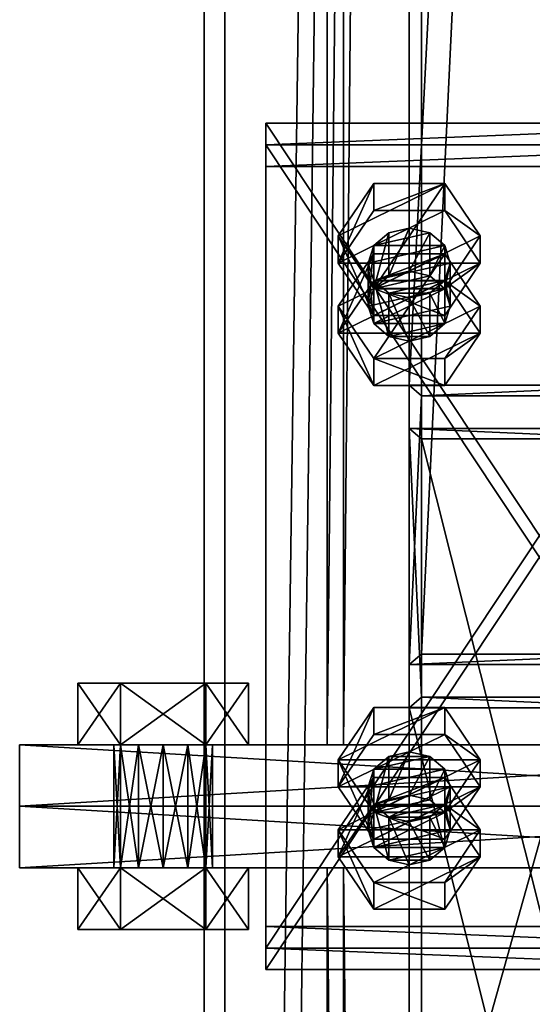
# Model space of a CAD drawing. Header units: millimetres. Extents: x -333 to 67333, y -930 to 39730.
# Tile 244 of 256: x 10975 to 11100, y 9352 to 9592. Entities that reach past the tile are written whole.
import ezdxf

# ---------------------------------------------------------------- set-up
doc = ezdxf.new("R2010")
doc.units = ezdxf.units.MM
for name, color, linetype in [('5', 7, 'Continuous'), ('6', 7, 'Continuous'), ('8', 7, 'Continuous'), ('95', 7, 'Continuous'), ('99', 7, 'Continuous')]:
    doc.layers.add(name, color=color, linetype=linetype)

msp = doc.modelspace()

# ---------------------------------------------------------------- meshes
at = {"layer": '5', "color": 131}
mesh = msp.add_polyface(dxfattribs=at)
corners = [(11146, 9415, 2984), (11054, 9415, 2984), (11054, 19384.97, 2984), (11146, 19384.97, 2984), (11054, 9415, 3076), (11054, 19384.97, 3076), (11146, 9415, 3076), (11146, 19384.97, 3076), (11150, 9415, 2980), (11150, 9415, 3080), (11150, 19384.97, 3080), (11150, 19384.97, 2980), (11050, 9415, 3080), (11050, 19384.97, 3080), (11050, 9415, 2980), (11050, 19384.97, 2980)]
mesh.append_faces([[corners[k] for k in face] for face in [(0, 2, 3, 3), (1, 5, 2, 2), (4, 7, 5, 5), (6, 3, 7, 7), (8, 10, 11, 11), (9, 13, 10, 10), (12, 15, 13, 13), (14, 11, 15, 15)]], dxfattribs={"vtx0": -1, "color": 131})
mesh.append_faces([[corners[k] for k in face] for face in [(9, 6, 12, 12), (6, 8, 0, 0), (0, 8, 1, 1), (12, 4, 14, 14), (4, 12, 6, 6), (14, 1, 8, 8), (11, 3, 15, 15), (3, 10, 7, 7), (7, 10, 5, 5), (15, 2, 13, 13), (2, 15, 3, 3), (13, 5, 10, 10)]], dxfattribs={"vtx0": -1, "vtx1": -1, "color": 131})
mesh.append_faces([[corners[k] for k in face] for face in [(6, 9, 8, 8), (14, 4, 1, 1), (3, 11, 10, 10), (13, 2, 5, 5)]], dxfattribs={"vtx0": -1, "vtx2": -1, "vtx3": -1, "color": 131})
mesh.append_faces([[corners[k] for k in face] for face in [(0, 1, 2, 2), (1, 4, 5, 5), (4, 6, 7, 7), (6, 0, 3, 3), (8, 9, 10, 10), (9, 12, 13, 13), (12, 14, 15, 15), (14, 8, 11, 11)]], dxfattribs={"vtx2": -1, "vtx3": -1, "color": 131})
mesh = msp.add_polyface(dxfattribs=at)
corners = [(11146, 185.3, 2984), (11054, 185.3, 2984), (11054, 9385, 2984), (11146, 9385, 2984), (11054, 185.3, 3076), (11054, 9385, 3076), (11146, 185.3, 3076), (11146, 9385, 3076), (11150, 185.3, 2980), (11150, 185.3, 3080), (11150, 9385, 3080), (11150, 9385, 2980), (11050, 185.3, 3080), (11050, 9385, 3080), (11050, 185.3, 2980), (11050, 9385, 2980)]
mesh.append_faces([[corners[k] for k in face] for face in [(0, 2, 3, 3), (1, 5, 2, 2), (4, 7, 5, 5), (6, 3, 7, 7), (8, 10, 11, 11), (9, 13, 10, 10), (12, 15, 13, 13), (14, 11, 15, 15)]], dxfattribs={"vtx0": -1, "color": 131})
mesh.append_faces([[corners[k] for k in face] for face in [(9, 6, 12, 12), (6, 8, 0, 0), (0, 8, 1, 1), (12, 4, 14, 14), (4, 12, 6, 6), (14, 1, 8, 8), (11, 3, 15, 15), (3, 10, 7, 7), (7, 10, 5, 5), (15, 2, 13, 13), (2, 15, 3, 3), (13, 5, 10, 10)]], dxfattribs={"vtx0": -1, "vtx1": -1, "color": 131})
mesh.append_faces([[corners[k] for k in face] for face in [(6, 9, 8, 8), (14, 4, 1, 1), (3, 11, 10, 10), (13, 2, 5, 5)]], dxfattribs={"vtx0": -1, "vtx2": -1, "vtx3": -1, "color": 131})
mesh.append_faces([[corners[k] for k in face] for face in [(0, 1, 2, 2), (1, 4, 5, 5), (4, 6, 7, 7), (6, 0, 3, 3), (8, 9, 10, 10), (9, 12, 13, 13), (12, 14, 15, 15), (14, 8, 11, 11)]], dxfattribs={"vtx2": -1, "vtx3": -1, "color": 131})
at = {"layer": '6', "color": 2}
mesh = msp.add_polyface(dxfattribs=at)
corners = [(11180, 19380.14, 7183.53), (11020, 19380.14, 7183.53), (11020, 7954.94, 4755.1), (11180, 7954.94, 4755.1), (11180, 19380.14, 7347.1), (11180, 7921.68, 4911.61), (11020, 19380.14, 7347.1), (11020, 7921.68, 4911.61), (11025, 7953.9, 4759.99), (11175, 7953.9, 4759.99), (11175, 7922.72, 4906.72), (11025, 7922.72, 4906.72), (11175, 19380.14, 7188.64), (11175, 19380.14, 7341.99), (11025, 19380.14, 7188.64), (11025, 19380.14, 7341.99)]
mesh.append_faces([[corners[k] for k in face] for face in [(0, 2, 3, 3), (4, 3, 5, 5), (6, 5, 7, 7), (1, 7, 2, 2), (12, 10, 9, 9), (14, 9, 8, 8), (15, 8, 11, 11), (13, 11, 10, 10)]], dxfattribs={"vtx0": -1, "color": 2})
mesh.append_faces([[corners[k] for k in face] for face in [(2, 8, 3, 3), (8, 7, 11, 11), (11, 7, 10, 10), (3, 9, 5, 5), (9, 3, 8, 8), (5, 10, 7, 7), (0, 12, 1, 1), (12, 4, 13, 13), (13, 4, 15, 15), (1, 14, 6, 6), (14, 1, 12, 12), (6, 15, 4, 4)]], dxfattribs={"vtx0": -1, "vtx1": -1, "color": 2})
mesh.append_faces([[corners[k] for k in face] for face in [(8, 2, 7, 7), (5, 9, 10, 10), (12, 0, 4, 4), (6, 14, 15, 15)]], dxfattribs={"vtx0": -1, "vtx2": -1, "vtx3": -1, "color": 2})
mesh.append_faces([[corners[k] for k in face] for face in [(0, 1, 2, 2), (4, 0, 3, 3), (6, 4, 5, 5), (1, 6, 7, 7), (12, 13, 10, 10), (14, 12, 9, 9), (15, 14, 8, 8), (13, 15, 11, 11)]], dxfattribs={"vtx2": -1, "vtx3": -1, "color": 2})
at = {"layer": '8', "color": 253}
mesh = msp.add_polyface(dxfattribs=at)
corners = [(11073, 10667.15, 5331.58), (11127, 10667.15, 5331.58), (11127, 9500.01, 3444.3), (11073, 9500.01, 3444.3), (11127, 10566.98, 5310.29), (11127, 9437.08, 3483.22), (11073, 10566.98, 5310.29), (11073, 9437.08, 3483.22), (11070, 10671.22, 5332.45), (11070, 10562.92, 5309.43), (11070, 9434.52, 3484.8), (11070, 9502.56, 3442.72), (11130, 10562.92, 5309.43), (11130, 9434.52, 3484.8), (11130, 10671.22, 5332.45), (11130, 9502.56, 3442.72)]
mesh.append_faces([[corners[k] for k in face] for face in [(0, 2, 3, 3), (1, 5, 2, 2), (4, 7, 5, 5), (6, 3, 7, 7), (8, 10, 11, 11), (9, 13, 10, 10), (12, 15, 13, 13), (14, 11, 15, 15)]], dxfattribs={"vtx0": -1, "color": 253})
mesh.append_faces([[corners[k] for k in face] for face in [(9, 6, 12, 12), (6, 8, 0, 0), (0, 8, 1, 1), (12, 4, 14, 14), (4, 12, 6, 6), (14, 1, 8, 8), (11, 3, 15, 15), (3, 10, 7, 7), (7, 10, 5, 5), (15, 2, 13, 13), (2, 15, 3, 3), (13, 5, 10, 10)]], dxfattribs={"vtx0": -1, "vtx1": -1, "color": 253})
mesh.append_faces([[corners[k] for k in face] for face in [(6, 9, 8, 8), (14, 4, 1, 1), (3, 11, 10, 10), (13, 2, 5, 5)]], dxfattribs={"vtx0": -1, "vtx2": -1, "vtx3": -1, "color": 253})
mesh.append_faces([[corners[k] for k in face] for face in [(0, 1, 2, 2), (1, 4, 5, 5), (4, 6, 7, 7), (6, 0, 3, 3), (8, 9, 10, 10), (9, 12, 13, 13), (12, 14, 15, 15), (14, 8, 11, 11)]], dxfattribs={"vtx2": -1, "vtx3": -1, "color": 253})
mesh = msp.add_polyface(dxfattribs=at)
corners = [(11073, 9489.49, 3427.29), (11127, 9489.49, 3427.29), (11127, 9274.72, 3080), (11073, 9274.72, 3080), (11127, 9426.56, 3466.21), (11127, 9187.72, 3080), (11073, 9426.56, 3466.21), (11073, 9187.72, 3080), (11070, 9492.05, 3425.71), (11070, 9424.01, 3467.79), (11070, 9184.19, 3080), (11070, 9278.25, 3080), (11130, 9424.01, 3467.79), (11130, 9184.19, 3080), (11130, 9492.05, 3425.71), (11130, 9278.25, 3080)]
mesh.append_faces([[corners[k] for k in face] for face in [(0, 2, 3, 3), (1, 5, 2, 2), (4, 7, 5, 5), (6, 3, 7, 7), (8, 10, 11, 11), (9, 13, 10, 10), (12, 15, 13, 13), (14, 11, 15, 15)]], dxfattribs={"vtx0": -1, "color": 253})
mesh.append_faces([[corners[k] for k in face] for face in [(9, 6, 12, 12), (6, 8, 0, 0), (0, 8, 1, 1), (12, 4, 14, 14), (4, 12, 6, 6), (14, 1, 8, 8), (11, 3, 15, 15), (3, 10, 7, 7), (7, 10, 5, 5), (15, 2, 13, 13), (2, 15, 3, 3), (13, 5, 10, 10)]], dxfattribs={"vtx0": -1, "vtx1": -1, "color": 253})
mesh.append_faces([[corners[k] for k in face] for face in [(6, 9, 8, 8), (14, 4, 1, 1), (3, 11, 10, 10), (13, 2, 5, 5)]], dxfattribs={"vtx0": -1, "vtx2": -1, "vtx3": -1, "color": 253})
mesh.append_faces([[corners[k] for k in face] for face in [(0, 1, 2, 2), (1, 4, 5, 5), (4, 6, 7, 7), (6, 0, 3, 3), (8, 9, 10, 10), (9, 12, 13, 13), (12, 14, 15, 15), (14, 8, 11, 11)]], dxfattribs={"vtx2": -1, "vtx3": -1, "color": 253})
at = {"layer": '95', "color": 7}
mesh = msp.add_polyface(dxfattribs=at)
corners = [(11080, 9532.33, 3424.31), (11078.66, 9536.58, 3421.68), (11078.66, 9526.07, 3404.67), (11075, 9539.7, 3419.75), (11075, 9529.18, 3402.74), (11070, 9540.84, 3419.05), (11070, 9530.32, 3402.04), (11065, 9539.7, 3419.75), (11065, 9529.18, 3402.74), (11061.34, 9536.58, 3421.68), (11061.34, 9526.07, 3404.67), (11060, 9532.33, 3424.31), (11060, 9521.81, 3407.3), (11061.34, 9528.08, 3426.94), (11078.66, 9528.08, 3426.94), (11065, 9524.97, 3428.86), (11087.32, 9521.81, 3407.3), (11078.66, 9534.57, 3399.41), (11078.66, 9528, 3388.78), (11061.34, 9534.57, 3399.41), (11061.34, 9528, 3388.78), (11052.68, 9515.24, 3396.67), (11052.68, 9521.81, 3407.3), (11087.32, 9538.91, 3434.94), (11078.66, 9551.66, 3427.05), (11078.66, 9545.09, 3416.42), (11087.32, 9532.33, 3424.31), (11061.34, 9551.66, 3427.05), (11061.34, 9545.09, 3416.42), (11052.68, 9538.91, 3434.94), (11052.68, 9532.33, 3424.31), (11061.34, 9519.57, 3432.2), (11078.66, 9526.15, 3442.83), (11061.34, 9526.15, 3442.83)]
mesh.append_faces([[corners[k] for k in face] for face in [(1, 4, 2, 2), (3, 6, 4, 4), (5, 8, 6, 6), (7, 10, 8, 8), (9, 12, 10, 10), (5, 9, 7, 7), (10, 6, 8, 8), (17, 20, 18, 18), (19, 21, 20, 20), (17, 22, 19, 19), (23, 25, 26, 26), (24, 28, 25, 25), (27, 30, 28, 28), (29, 31, 30, 30), (24, 29, 27, 27), (33, 23, 32, 32), (30, 25, 28, 28)]], dxfattribs={"vtx0": -1, "color": 7})
mesh.append_faces([[corners[k] for k in face] for face in [(9, 1, 11, 11), (11, 0, 13, 13), (13, 14, 15, 15), (29, 24, 33, 33), (31, 26, 30, 30)]], dxfattribs={"vtx0": -1, "vtx1": -1, "color": 7})
mesh.append_faces([[corners[k] for k in face] for face in [(9, 5, 3, 3), (9, 3, 1, 1), (11, 1, 0, 0), (13, 0, 14, 14), (10, 2, 4, 4), (10, 4, 6, 6), (33, 24, 23, 23), (30, 26, 25, 25)]], dxfattribs={"vtx0": -1, "vtx2": -1, "vtx3": -1, "color": 7})
mesh.append_faces([[corners[k] for k in face] for face in [(0, 1, 2, 2), (1, 3, 4, 4), (3, 5, 6, 6), (5, 7, 8, 8), (7, 9, 10, 10), (9, 11, 12, 12), (16, 17, 18, 18), (17, 19, 20, 20), (23, 24, 25, 25), (24, 27, 28, 28), (27, 29, 30, 30), (32, 23, 26, 26)]], dxfattribs={"vtx2": -1, "vtx3": -1, "color": 7})
mesh = msp.add_polyface(dxfattribs=at)
corners = [(11080, 9532.33, 3424.31), (11078.66, 9526.07, 3404.67), (11080, 9521.81, 3407.3), (11060, 9532.33, 3424.31), (11061.34, 9528.08, 3426.94), (11061.34, 9517.56, 3409.93), (11060, 9521.81, 3407.3), (11065, 9524.97, 3428.86), (11065, 9514.45, 3411.85), (11070, 9523.83, 3429.57), (11070, 9513.31, 3412.56), (11075, 9524.97, 3428.86), (11075, 9514.45, 3411.85), (11078.66, 9528.08, 3426.94), (11078.66, 9517.56, 3409.93), (11061.34, 9526.07, 3404.67), (11087.32, 9521.81, 3407.3), (11078.66, 9528, 3388.78), (11087.32, 9515.24, 3396.67), (11061.34, 9534.57, 3399.41), (11052.68, 9521.81, 3407.3), (11052.68, 9515.24, 3396.67), (11061.34, 9509.06, 3415.19), (11061.34, 9502.48, 3404.56), (11078.66, 9509.06, 3415.19), (11078.66, 9502.48, 3404.56), (11078.66, 9534.57, 3399.41), (11061.34, 9528, 3388.78), (11052.68, 9538.91, 3434.94), (11061.34, 9526.15, 3442.83), (11061.34, 9519.57, 3432.2), (11078.66, 9526.15, 3442.83), (11078.66, 9519.57, 3432.2), (11087.32, 9532.33, 3424.31)]
mesh.append_faces([[corners[k] for k in face] for face in [(0, 1, 2, 2), (3, 5, 6, 6), (4, 8, 5, 5), (7, 10, 8, 8), (9, 12, 10, 10), (11, 14, 12, 12), (13, 2, 14, 14), (7, 11, 9, 9), (12, 8, 10, 10), (16, 17, 18, 18), (20, 23, 21, 21), (22, 25, 23, 23), (24, 18, 25, 25), (22, 16, 24, 24), (18, 23, 25, 25), (21, 17, 27, 27), (29, 32, 30, 30), (31, 33, 32, 32), (33, 30, 32, 32)]], dxfattribs={"vtx0": -1, "color": 7})
mesh.append_faces([[corners[k] for k in face] for face in [(8, 14, 5, 5), (5, 1, 6, 6), (6, 1, 15, 15), (20, 26, 22, 22), (23, 18, 21, 21)]], dxfattribs={"vtx0": -1, "vtx1": -1, "color": 7})
mesh.append_faces([[corners[k] for k in face] for face in [(7, 13, 11, 11), (8, 12, 14, 14), (5, 14, 2, 2), (5, 2, 1, 1), (22, 26, 16, 16), (21, 18, 17, 17)]], dxfattribs={"vtx0": -1, "vtx2": -1, "vtx3": -1, "color": 7})
mesh.append_faces([[corners[k] for k in face] for face in [(3, 4, 5, 5), (4, 7, 8, 8), (7, 9, 10, 10), (9, 11, 12, 12), (11, 13, 14, 14), (13, 0, 2, 2), (19, 20, 21, 21), (20, 22, 23, 23), (22, 24, 25, 25), (24, 16, 18, 18), (28, 29, 30, 30), (29, 31, 32, 32)]], dxfattribs={"vtx2": -1, "vtx3": -1, "color": 7})
mesh = msp.add_polyface(dxfattribs=at)
corners = [(11010, 9415, 3075.5), (11004, 9415, 3077.11), (11004, 9385, 3077.11), (10999.61, 9415, 3081.5), (10999.61, 9385, 3081.5), (10998, 9415, 3087.5), (10998, 9385, 3087.5), (10999.61, 9415, 3093.5), (10999.61, 9385, 3093.5), (11004, 9415, 3097.89), (11004, 9385, 3097.89), (11010, 9415, 3099.5), (11010, 9385, 3099.5), (11016, 9415, 3077.11), (11020.4, 9415, 3081.5), (11022, 9415, 3087.5), (11020.4, 9430, 3069.5), (10999.61, 9430, 3069.5), (10999.61, 9415, 3069.5), (10989.22, 9430, 3087.5), (10989.22, 9415, 3087.5), (10999.61, 9430, 3105.5), (10999.61, 9415, 3105.5), (11020.4, 9415, 3105.5), (11020.4, 9415, 3069.5), (11010, 9415, 3000.5), (11004, 9415, 3002.11), (11004, 9385, 3002.11), (10999.61, 9415, 3006.5), (10999.61, 9385, 3006.5), (10998, 9415, 3012.5), (10998, 9385, 3012.5), (10999.61, 9415, 3018.5), (10999.61, 9385, 3018.5), (11004, 9415, 3022.89), (11004, 9385, 3022.89), (11010, 9415, 3024.5), (11010, 9385, 3024.5), (11016, 9415, 3002.11), (11020.4, 9415, 3006.5), (11022, 9415, 3012.5), (11020.4, 9430, 2994.5), (10999.61, 9430, 2994.5), (10999.61, 9415, 2994.5), (10989.22, 9430, 3012.5), (10989.22, 9415, 3012.5), (10999.61, 9430, 3030.5), (10999.61, 9415, 3030.5), (11020.4, 9415, 3030.5), (11020.4, 9415, 2994.5)]
mesh.append_faces([[corners[k] for k in face] for face in [(13, 1, 0, 0), (17, 20, 18, 18), (19, 22, 20, 20), (21, 23, 22, 22), (16, 19, 17, 17), (20, 24, 18, 18), (25, 28, 26, 26), (42, 45, 43, 43), (44, 47, 45, 45), (46, 48, 47, 47), (41, 44, 42, 42), (45, 49, 43, 43)]], dxfattribs={"vtx0": -1, "color": 7})
mesh.append_faces([[corners[k] for k in face] for face in [(1, 13, 3, 3), (3, 13, 5, 5), (5, 14, 7, 7), (7, 15, 9, 9), (19, 16, 21, 21), (22, 24, 20, 20), (28, 38, 30, 30), (30, 39, 32, 32), (32, 40, 34, 34), (44, 41, 46, 46), (47, 49, 45, 45)]], dxfattribs={"vtx0": -1, "vtx1": -1, "color": 7})
mesh.append_faces([[corners[k] for k in face] for face in [(28, 25, 38, 38)]], dxfattribs={"vtx0": -1, "vtx2": -1, "vtx3": -1, "color": 7})
mesh.append_faces([[corners[k] for k in face] for face in [(0, 1, 2, 2), (1, 3, 4, 4), (3, 5, 6, 6), (5, 7, 8, 8), (7, 9, 10, 10), (9, 11, 12, 12), (16, 17, 18, 18), (17, 19, 20, 20), (19, 21, 22, 22), (25, 26, 27, 27), (26, 28, 29, 29), (28, 30, 31, 31), (30, 32, 33, 33), (32, 34, 35, 35), (34, 36, 37, 37), (41, 42, 43, 43), (42, 44, 45, 45), (44, 46, 47, 47)]], dxfattribs={"vtx2": -1, "vtx3": -1, "color": 7})
mesh = msp.add_polyface(dxfattribs=at)
corners = [(11022, 9415, 3087.5), (11020.4, 9415, 3081.5), (11020.4, 9385, 3081.5), (11016, 9415, 3077.11), (11016, 9385, 3077.11), (11010, 9415, 3075.5), (11010, 9385, 3075.5), (11010, 9415, 3099.5), (11016, 9415, 3097.89), (11016, 9385, 3097.89), (11020.4, 9415, 3093.5), (11020.4, 9385, 3093.5), (11022, 9385, 3087.5), (10998, 9415, 3087.5), (10999.61, 9415, 3093.5), (11004, 9415, 3097.89), (11030.79, 9430, 3087.5), (11020.4, 9430, 3069.5), (11020.4, 9415, 3069.5), (11030.79, 9415, 3087.5), (10999.61, 9415, 3069.5), (10999.61, 9430, 3105.5), (11020.4, 9430, 3105.5), (11020.4, 9415, 3105.5), (10999.61, 9415, 3105.5), (11022, 9415, 3012.5), (11020.4, 9415, 3006.5), (11020.4, 9385, 3006.5), (11016, 9415, 3002.11), (11016, 9385, 3002.11), (11010, 9415, 3000.5), (11010, 9385, 3000.5), (11010, 9415, 3024.5), (11016, 9415, 3022.89), (11016, 9385, 3022.89), (11020.4, 9415, 3018.5), (11020.4, 9385, 3018.5), (11022, 9385, 3012.5), (10998, 9415, 3012.5), (10999.61, 9415, 3018.5), (11004, 9415, 3022.89), (11030.79, 9430, 3012.5), (11020.4, 9430, 2994.5), (11020.4, 9415, 2994.5), (11030.79, 9415, 3012.5), (10999.61, 9415, 2994.5), (10999.61, 9430, 3030.5), (11020.4, 9430, 3030.5), (11020.4, 9415, 3030.5), (10999.61, 9415, 3030.5)]
mesh.append_faces([[corners[k] for k in face] for face in [(7, 10, 8, 8), (16, 18, 19, 19), (17, 20, 18, 18), (22, 19, 23, 23), (21, 16, 22, 22), (19, 24, 23, 23), (32, 35, 33, 33), (41, 43, 44, 44), (42, 45, 43, 43), (47, 44, 48, 48), (46, 41, 47, 47), (44, 49, 48, 48)]], dxfattribs={"vtx0": -1, "color": 7})
mesh.append_faces([[corners[k] for k in face] for face in [(15, 10, 7, 7), (40, 35, 32, 32)]], dxfattribs={"vtx0": -1, "vtx1": -1, "color": 7})
mesh.append_faces([[corners[k] for k in face] for face in [(13, 3, 1, 1), (14, 1, 0, 0), (15, 0, 10, 10), (21, 17, 16, 16), (24, 19, 18, 18), (38, 28, 26, 26), (39, 26, 25, 25), (40, 25, 35, 35), (46, 42, 41, 41), (49, 44, 43, 43)]], dxfattribs={"vtx0": -1, "vtx2": -1, "vtx3": -1, "color": 7})
mesh.append_faces([[corners[k] for k in face] for face in [(0, 1, 2, 2), (1, 3, 4, 4), (3, 5, 6, 6), (7, 8, 9, 9), (8, 10, 11, 11), (10, 0, 12, 12), (16, 17, 18, 18), (21, 22, 23, 23), (22, 16, 19, 19), (25, 26, 27, 27), (26, 28, 29, 29), (28, 30, 31, 31), (32, 33, 34, 34), (33, 35, 36, 36), (35, 25, 37, 37), (41, 42, 43, 43), (46, 47, 48, 48), (47, 41, 44, 44)]], dxfattribs={"vtx2": -1, "vtx3": -1, "color": 7})
mesh = msp.add_polyface(dxfattribs=at)
corners = [(11080, 9404.76, 3503.2), (11078.66, 9409.01, 3500.57), (11078.66, 9398.49, 3483.56), (11075, 9412.12, 3498.65), (11075, 9401.6, 3481.64), (11070, 9413.26, 3497.94), (11070, 9402.74, 3480.93), (11065, 9412.12, 3498.65), (11065, 9401.6, 3481.64), (11061.34, 9409.01, 3500.57), (11061.34, 9398.49, 3483.56), (11060, 9404.76, 3503.2), (11060, 9394.24, 3486.19), (11061.34, 9400.5, 3505.83), (11065, 9397.39, 3507.76), (11078.66, 9400.5, 3505.83), (11087.32, 9394.24, 3486.19), (11078.66, 9407, 3478.3), (11078.66, 9400.42, 3467.67), (11061.34, 9407, 3478.3), (11061.34, 9400.42, 3467.67), (11052.68, 9387.66, 3475.56), (11052.68, 9394.24, 3486.19), (11087.32, 9411.33, 3513.84), (11078.66, 9424.09, 3505.95), (11078.66, 9417.51, 3495.31), (11087.32, 9404.76, 3503.2), (11061.34, 9424.09, 3505.95), (11061.34, 9417.51, 3495.31), (11052.68, 9411.33, 3513.84), (11052.68, 9404.76, 3503.2), (11061.34, 9392, 3511.09), (11078.66, 9398.57, 3521.73), (11061.34, 9398.57, 3521.73)]
mesh.append_faces([[corners[k] for k in face] for face in [(1, 4, 2, 2), (3, 6, 4, 4), (5, 8, 6, 6), (7, 10, 8, 8), (9, 12, 10, 10), (3, 7, 5, 5), (10, 6, 8, 8), (17, 20, 18, 18), (19, 21, 20, 20), (17, 22, 19, 19), (23, 25, 26, 26), (24, 28, 25, 25), (27, 30, 28, 28), (29, 31, 30, 30), (24, 29, 27, 27), (33, 23, 32, 32), (30, 25, 28, 28)]], dxfattribs={"vtx0": -1, "color": 7})
mesh.append_faces([[corners[k] for k in face] for face in [(7, 3, 9, 9), (9, 1, 11, 11), (11, 0, 13, 13), (13, 0, 14, 14), (29, 23, 33, 33), (31, 26, 30, 30)]], dxfattribs={"vtx0": -1, "vtx1": -1, "color": 7})
mesh.append_faces([[corners[k] for k in face] for face in [(9, 3, 1, 1), (11, 1, 0, 0), (14, 0, 15, 15), (10, 2, 4, 4), (10, 4, 6, 6), (29, 24, 23, 23), (30, 26, 25, 25)]], dxfattribs={"vtx0": -1, "vtx2": -1, "vtx3": -1, "color": 7})
mesh.append_faces([[corners[k] for k in face] for face in [(0, 1, 2, 2), (1, 3, 4, 4), (3, 5, 6, 6), (5, 7, 8, 8), (7, 9, 10, 10), (9, 11, 12, 12), (16, 17, 18, 18), (17, 19, 20, 20), (23, 24, 25, 25), (24, 27, 28, 28), (27, 29, 30, 30), (32, 23, 26, 26)]], dxfattribs={"vtx2": -1, "vtx3": -1, "color": 7})
mesh = msp.add_polyface(dxfattribs=at)
corners = [(11010, 9415, 3075.5), (11004, 9385, 3077.11), (11010, 9385, 3075.5), (11004, 9415, 3077.11), (10999.61, 9385, 3081.5), (10999.61, 9415, 3081.5), (10998, 9385, 3087.5), (10998, 9415, 3087.5), (10999.61, 9385, 3093.5), (10999.61, 9415, 3093.5), (11004, 9385, 3097.89), (11004, 9415, 3097.89), (11010, 9385, 3099.5), (11022, 9385, 3087.5), (11020.4, 9385, 3081.5), (11016, 9385, 3077.11), (11020.4, 9385, 3069.5), (10999.61, 9385, 3069.5), (10999.61, 9370, 3069.5), (10989.22, 9385, 3087.5), (10989.22, 9370, 3087.5), (10999.61, 9385, 3105.5), (10999.61, 9370, 3105.5), (11020.4, 9370, 3105.5), (11020.4, 9370, 3069.5), (11010, 9415, 3000.5), (11004, 9385, 3002.11), (11010, 9385, 3000.5), (11004, 9415, 3002.11), (10999.61, 9385, 3006.5), (10999.61, 9415, 3006.5), (10998, 9385, 3012.5), (10998, 9415, 3012.5), (10999.61, 9385, 3018.5), (10999.61, 9415, 3018.5), (11004, 9385, 3022.89), (11004, 9415, 3022.89), (11010, 9385, 3024.5), (11022, 9385, 3012.5), (11020.4, 9385, 3006.5), (11016, 9385, 3002.11), (11020.4, 9385, 2994.5), (10999.61, 9385, 2994.5), (10999.61, 9370, 2994.5), (10989.22, 9385, 3012.5), (10989.22, 9370, 3012.5), (10999.61, 9385, 3030.5), (10999.61, 9370, 3030.5), (11020.4, 9370, 3030.5), (11020.4, 9370, 2994.5)]
mesh.append_faces([[corners[k] for k in face] for face in [(0, 1, 2, 2), (3, 4, 1, 1), (5, 6, 4, 4), (7, 8, 6, 6), (9, 10, 8, 8), (11, 12, 10, 10), (4, 2, 1, 1), (17, 20, 18, 18), (19, 22, 20, 20), (21, 23, 22, 22), (16, 19, 17, 17), (20, 24, 18, 18), (25, 26, 27, 27), (28, 29, 26, 26), (30, 31, 29, 29), (32, 33, 31, 31), (34, 35, 33, 33), (36, 37, 35, 35), (29, 27, 26, 26), (42, 45, 43, 43), (44, 47, 45, 45), (46, 48, 47, 47), (41, 44, 42, 42), (45, 49, 43, 43)]], dxfattribs={"vtx0": -1, "color": 7})
mesh.append_faces([[corners[k] for k in face] for face in [(10, 13, 8, 8), (8, 14, 6, 6), (6, 15, 4, 4), (19, 16, 21, 21), (22, 24, 20, 20), (35, 38, 33, 33), (33, 39, 31, 31), (31, 40, 29, 29), (44, 41, 46, 46), (47, 49, 45, 45)]], dxfattribs={"vtx0": -1, "vtx1": -1, "color": 7})
mesh.append_faces([[corners[k] for k in face] for face in [(4, 15, 2, 2), (29, 40, 27, 27)]], dxfattribs={"vtx0": -1, "vtx2": -1, "vtx3": -1, "color": 7})
mesh.append_faces([[corners[k] for k in face] for face in [(16, 17, 18, 18), (17, 19, 20, 20), (19, 21, 22, 22), (41, 42, 43, 43), (42, 44, 45, 45), (44, 46, 47, 47)]], dxfattribs={"vtx2": -1, "vtx3": -1, "color": 7})
mesh = msp.add_polyface(dxfattribs=at)
corners = [(11022, 9415, 3087.5), (11020.4, 9385, 3081.5), (11022, 9385, 3087.5), (11020.4, 9415, 3081.5), (11016, 9385, 3077.11), (11016, 9415, 3077.11), (11010, 9385, 3075.5), (11010, 9415, 3099.5), (11016, 9385, 3097.89), (11010, 9385, 3099.5), (11016, 9415, 3097.89), (11020.4, 9385, 3093.5), (11020.4, 9415, 3093.5), (11004, 9385, 3097.89), (10999.61, 9385, 3093.5), (10998, 9385, 3087.5), (11030.79, 9385, 3087.5), (11020.4, 9385, 3069.5), (11020.4, 9370, 3069.5), (11030.79, 9370, 3087.5), (10999.61, 9370, 3069.5), (10999.61, 9385, 3105.5), (11020.4, 9385, 3105.5), (11020.4, 9370, 3105.5), (10999.61, 9370, 3105.5), (11022, 9415, 3012.5), (11020.4, 9385, 3006.5), (11022, 9385, 3012.5), (11020.4, 9415, 3006.5), (11016, 9385, 3002.11), (11016, 9415, 3002.11), (11010, 9385, 3000.5), (11010, 9415, 3024.5), (11016, 9385, 3022.89), (11010, 9385, 3024.5), (11016, 9415, 3022.89), (11020.4, 9385, 3018.5), (11020.4, 9415, 3018.5), (11004, 9385, 3022.89), (10999.61, 9385, 3018.5), (10998, 9385, 3012.5), (11030.79, 9385, 3012.5), (11020.4, 9385, 2994.5), (11020.4, 9370, 2994.5), (11030.79, 9370, 3012.5), (10999.61, 9370, 2994.5), (10999.61, 9385, 3030.5), (11020.4, 9385, 3030.5), (11020.4, 9370, 3030.5), (10999.61, 9370, 3030.5)]
mesh.append_faces([[corners[k] for k in face] for face in [(0, 1, 2, 2), (3, 4, 1, 1), (5, 6, 4, 4), (7, 8, 9, 9), (10, 11, 8, 8), (12, 2, 11, 11), (11, 9, 8, 8), (16, 18, 19, 19), (17, 20, 18, 18), (22, 19, 23, 23), (21, 16, 22, 22), (19, 24, 23, 23), (25, 26, 27, 27), (28, 29, 26, 26), (30, 31, 29, 29), (32, 33, 34, 34), (35, 36, 33, 33), (37, 27, 36, 36), (36, 34, 33, 33), (41, 43, 44, 44), (42, 45, 43, 43), (47, 44, 48, 48), (46, 41, 47, 47), (44, 49, 48, 48)]], dxfattribs={"vtx0": -1, "color": 7})
mesh.append_faces([[corners[k] for k in face] for face in [(9, 11, 13, 13), (34, 36, 38, 38)]], dxfattribs={"vtx0": -1, "vtx1": -1, "color": 7})
mesh.append_faces([[corners[k] for k in face] for face in [(13, 11, 2, 2), (14, 2, 1, 1), (15, 1, 4, 4), (21, 17, 16, 16), (24, 19, 18, 18), (38, 36, 27, 27), (39, 27, 26, 26), (40, 26, 29, 29), (46, 42, 41, 41), (49, 44, 43, 43)]], dxfattribs={"vtx0": -1, "vtx2": -1, "vtx3": -1, "color": 7})
mesh.append_faces([[corners[k] for k in face] for face in [(16, 17, 18, 18), (21, 22, 23, 23), (22, 16, 19, 19), (41, 42, 43, 43), (46, 47, 48, 48), (47, 41, 44, 44)]], dxfattribs={"vtx2": -1, "vtx3": -1, "color": 7})
mesh = msp.add_polyface(dxfattribs=at)
corners = [(11080, 9404.76, 3503.2), (11078.66, 9398.49, 3483.56), (11080, 9394.24, 3486.19), (11060, 9404.76, 3503.2), (11061.34, 9400.5, 3505.83), (11061.34, 9389.99, 3488.82), (11060, 9394.24, 3486.19), (11065, 9397.39, 3507.76), (11065, 9386.87, 3490.75), (11070, 9396.25, 3508.46), (11070, 9385.73, 3491.45), (11075, 9397.39, 3507.76), (11075, 9386.87, 3490.75), (11078.66, 9400.5, 3505.83), (11078.66, 9389.99, 3488.82), (11061.34, 9398.49, 3483.56), (11087.32, 9394.24, 3486.19), (11078.66, 9400.42, 3467.67), (11087.32, 9387.66, 3475.56), (11061.34, 9407, 3478.3), (11052.68, 9394.24, 3486.19), (11052.68, 9387.66, 3475.56), (11061.34, 9381.48, 3494.08), (11061.34, 9374.91, 3483.45), (11078.66, 9381.48, 3494.08), (11078.66, 9374.91, 3483.45), (11078.66, 9407, 3478.3), (11061.34, 9400.42, 3467.67), (11052.68, 9411.33, 3513.84), (11061.34, 9398.57, 3521.73), (11061.34, 9392, 3511.09), (11078.66, 9398.57, 3521.73), (11078.66, 9392, 3511.09), (11087.32, 9404.76, 3503.2)]
mesh.append_faces([[corners[k] for k in face] for face in [(0, 1, 2, 2), (3, 5, 6, 6), (4, 8, 5, 5), (7, 10, 8, 8), (9, 12, 10, 10), (11, 14, 12, 12), (13, 2, 14, 14), (7, 11, 9, 9), (12, 8, 10, 10), (16, 17, 18, 18), (20, 23, 21, 21), (22, 25, 23, 23), (24, 18, 25, 25), (22, 16, 24, 24), (18, 23, 25, 25), (21, 17, 27, 27), (29, 32, 30, 30), (31, 33, 32, 32), (33, 30, 32, 32)]], dxfattribs={"vtx0": -1, "color": 7})
mesh.append_faces([[corners[k] for k in face] for face in [(8, 14, 5, 5), (5, 1, 6, 6), (6, 1, 15, 15), (20, 16, 22, 22), (23, 18, 21, 21)]], dxfattribs={"vtx0": -1, "vtx1": -1, "color": 7})
mesh.append_faces([[corners[k] for k in face] for face in [(7, 13, 11, 11), (8, 12, 14, 14), (5, 14, 2, 2), (5, 2, 1, 1), (20, 26, 16, 16), (21, 18, 17, 17)]], dxfattribs={"vtx0": -1, "vtx2": -1, "vtx3": -1, "color": 7})
mesh.append_faces([[corners[k] for k in face] for face in [(3, 4, 5, 5), (4, 7, 8, 8), (7, 9, 10, 10), (9, 11, 12, 12), (11, 13, 14, 14), (13, 0, 2, 2), (19, 20, 21, 21), (20, 22, 23, 23), (22, 24, 25, 25), (24, 16, 18, 18), (28, 29, 30, 30), (29, 31, 32, 32)]], dxfattribs={"vtx2": -1, "vtx3": -1, "color": 7})
at = {"layer": '99', "color": 7}
mesh = msp.add_polyface(dxfattribs=at)
corners = [(11035, 9365.48, 3515.74), (11165, 9365.48, 3515.74), (11165, 9561.09, 3394.77), (11035, 9561.09, 3394.77), (11165, 9370.74, 3524.24), (11165, 9566.35, 3403.27), (11035, 9370.74, 3524.24), (11035, 9566.35, 3403.27)]
mesh.append_faces([[corners[k] for k in face] for face in [(0, 2, 3, 3), (1, 5, 2, 2), (4, 7, 5, 5), (6, 3, 7, 7), (1, 6, 4, 4), (3, 5, 7, 7)]], dxfattribs={"vtx0": -1, "color": 7})
mesh.append_faces([[corners[k] for k in face] for face in [(0, 1, 2, 2), (1, 4, 5, 5), (4, 6, 7, 7), (6, 0, 3, 3), (1, 0, 6, 6), (3, 2, 5, 5)]], dxfattribs={"vtx2": -1, "vtx3": -1, "color": 7})
mesh = msp.add_polyface(dxfattribs=at)
corners = [(11035, 9360.22, 3507.23), (11165, 9360.22, 3507.23), (11165, 9555.83, 3386.26), (11035, 9555.83, 3386.26), (11165, 9365.48, 3515.74), (11165, 9561.09, 3394.77), (11035, 9365.48, 3515.74), (11035, 9561.09, 3394.77)]
mesh.append_faces([[corners[k] for k in face] for face in [(0, 2, 3, 3), (1, 5, 2, 2), (4, 7, 5, 5), (6, 3, 7, 7), (1, 6, 4, 4), (3, 5, 7, 7)]], dxfattribs={"vtx0": -1, "color": 7})
mesh.append_faces([[corners[k] for k in face] for face in [(0, 1, 2, 2), (1, 4, 5, 5), (4, 6, 7, 7), (6, 0, 3, 3), (1, 0, 6, 6), (3, 2, 5, 5)]], dxfattribs={"vtx2": -1, "vtx3": -1, "color": 7})
mesh = msp.add_polyface(dxfattribs=at)
corners = [(10975, 9400, 3127.5), (11225, 9400, 3127.5), (11225, 9400, 2972.5), (10975, 9400, 2972.5), (11225, 9415, 3127.5), (11225, 9415, 2972.5), (10975, 9415, 3127.5), (10975, 9415, 2972.5)]
mesh.append_faces([[corners[k] for k in face] for face in [(0, 2, 3, 3), (1, 5, 2, 2), (4, 7, 5, 5), (6, 3, 7, 7), (1, 6, 4, 4), (3, 5, 7, 7)]], dxfattribs={"vtx0": -1, "color": 7})
mesh.append_faces([[corners[k] for k in face] for face in [(0, 1, 2, 2), (1, 4, 5, 5), (4, 6, 7, 7), (6, 0, 3, 3), (1, 0, 6, 6), (3, 2, 5, 5)]], dxfattribs={"vtx2": -1, "vtx3": -1, "color": 7})
mesh = msp.add_polyface(dxfattribs=at)
corners = [(10975, 9385, 3127.5), (11225, 9385, 3127.5), (11225, 9385, 2972.5), (10975, 9385, 2972.5), (11225, 9400, 3127.5), (11225, 9400, 2972.5), (10975, 9400, 3127.5), (10975, 9400, 2972.5)]
mesh.append_faces([[corners[k] for k in face] for face in [(0, 2, 3, 3), (1, 5, 2, 2), (4, 7, 5, 5), (6, 3, 7, 7), (1, 6, 4, 4), (3, 5, 7, 7)]], dxfattribs={"vtx0": -1, "color": 7})
mesh.append_faces([[corners[k] for k in face] for face in [(0, 1, 2, 2), (1, 4, 5, 5), (4, 6, 7, 7), (6, 0, 3, 3), (1, 0, 6, 6), (3, 2, 5, 5)]], dxfattribs={"vtx2": -1, "vtx3": -1, "color": 7})

doc.saveas('drawing.dxf')
